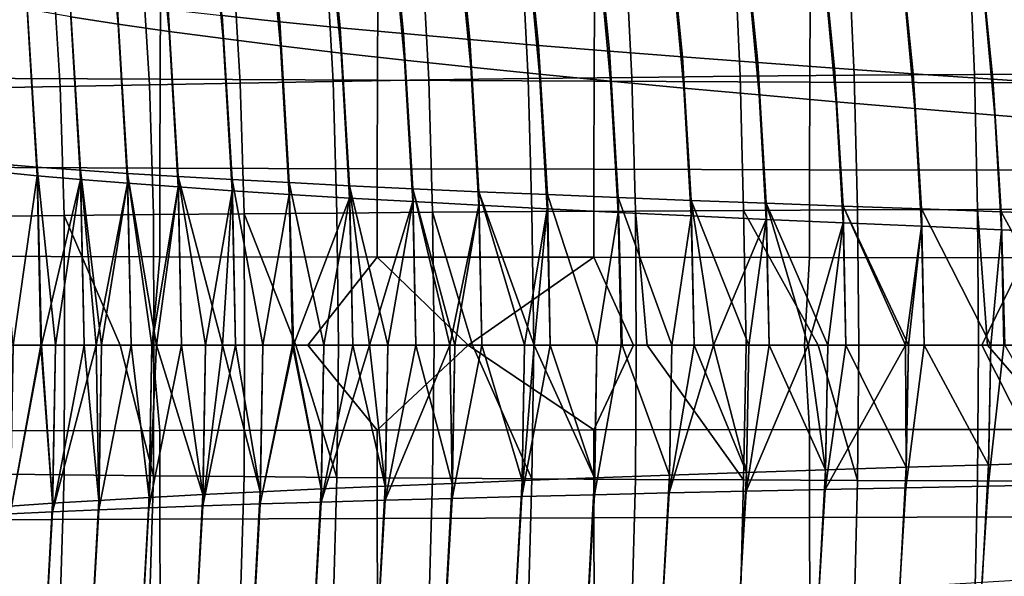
# Model space of a CAD drawing. Header units: metres. Extents: x -23 to 242, y -40 to 23.
# Tile 96 of 256: x 23.96 to 28.93, y -1.17 to 1.64. Entities that reach past the tile are written whole.
import ezdxf

# ---------------------------------------------------------------- set-up
doc = ezdxf.new("R2010")
doc.units = ezdxf.units.M
doc.layers.add('solid_10171013', color=7, linetype='CONTINUOUS')

msp = doc.modelspace()

# ---------------------------------------------------------------- linework, layer by layer
at = {"layer": 'solid_10171013'}
for points in [[(24.141411, 2.464954, 120.048149), (24.220072, 1.657981, 120.102753), (24.458893, 1.620776, 119.757614), (24.382526, 2.410134, 119.703873)], [(24.984083, 1.663367, 73.894135), (24.90163, 2.483386, 73.952957), (25.192976, 2.437944, 74.256897), (25.273758, 1.632766, 74.198387)], [(25.273758, 1.632766, 74.198387), (25.192976, 2.437944, 74.256897), (25.499844, 2.392916, 74.545143), (25.579058, 1.602439, 74.486946)], [(24.382526, 2.410134, 119.703873), (24.458893, 1.620776, 119.757614), (24.715326, 1.58383, 119.425362), (24.641142, 2.35569, 119.372498)], [(25.579058, 1.602439, 74.486946), (25.499844, 2.392916, 74.545143), (25.821335, 2.348307, 74.816963), (25.899075, 1.572387, 74.759109)], [(24.641142, 2.35569, 119.372498), (24.715326, 1.58383, 119.425362), (24.988741, 1.547143, 119.106972), (24.916639, 2.301627, 119.055)], [(25.899075, 1.572387, 74.759109), (25.821335, 2.348307, 74.816963), (26.156504, 2.30412, 75.071686), (26.232855, 1.542611, 75.014221)], [(24.916639, 2.301627, 119.055), (24.988741, 1.547143, 119.106972), (25.278509, 1.510717, 118.803406), (25.208403, 2.247947, 118.752357)], [(26.232855, 1.542611, 75.014221), (26.156504, 2.30412, 75.071686), (26.504396, 2.26036, 75.308662), (26.579437, 1.513114, 75.251625)], [(25.208403, 2.247947, 118.752357), (25.278509, 1.510717, 118.803406), (25.583948, 1.474555, 118.515572), (25.515759, 2.194657, 118.465477)], [(26.579437, 1.513114, 75.251625), (26.504396, 2.26036, 75.308662), (26.864067, 2.21703, 75.527206), (26.937864, 1.483896, 75.470665)], [(25.515759, 2.194657, 118.465477), (25.583948, 1.474555, 118.515572), (25.904163, 1.438657, 118.244179), (25.837826, 2.14176, 118.195068)], [(26.937864, 1.483896, 75.470665), (26.864067, 2.21703, 75.527206), (27.234564, 2.174135, 75.726654), (27.307175, 1.454959, 75.670677)], [(25.837826, 2.14176, 118.195068), (25.904163, 1.438657, 118.244179), (26.238203, 1.403026, 117.989861), (26.173662, 2.089259, 117.941788)], [(27.307175, 1.454959, 75.670677), (27.234564, 2.174135, 75.726654), (27.614939, 2.131679, 75.906349), (27.686413, 1.426305, 75.851021)], [(26.173662, 2.089259, 117.941788), (26.238203, 1.403026, 117.989861), (26.585114, 1.367663, 117.753273), (26.522327, 2.03716, 117.706268)], [(27.686413, 1.426305, 75.851021), (27.614939, 2.131679, 75.906349), (28.004236, 2.089665, 76.065613), (28.074617, 1.397935, 76.01104)], [(28.074617, 1.397935, 76.01104), (28.004236, 2.089665, 76.065613), (28.401426, 2.048099, 76.204002), (28.470743, 1.36985, 76.150291)], [(27.566755, 2.030181, 237.521057), (28.142771, 2.037792, 237.988724), (28.17288, 1.362297, 237.921555), (27.598364, 1.357212, 237.455505)], [(28.142771, 2.037792, 237.988724), (28.751621, 2.04451, 238.454285), (28.780209, 1.366781, 238.385696), (28.17288, 1.362297, 237.921555)], [(28.470743, 1.36985, 76.150291), (28.401426, 2.048099, 76.204002), (28.805395, 2.006983, 76.321243), (28.873672, 1.342053, 76.268517)], [(28.751621, 2.04451, 238.454285), (29.400057, 2.050302, 238.917526), (29.427134, 1.370643, 238.847748), (28.780209, 1.366781, 238.385696)], [(25.07394, 1.323346, 235.08168), (25.035828, 1.979634, 235.136627), (25.505869, 1.991358, 235.622818), (25.542871, 1.331215, 235.565521)], [(25.505869, 1.991358, 235.622818), (25.990728, 2.002278, 236.102753), (26.026508, 1.338537, 236.043167), (25.542871, 1.331215, 235.565521)], [(25.990728, 2.002278, 236.102753), (26.49382, 2.012403, 236.578629), (26.528284, 1.345319, 236.516907), (26.026508, 1.338537, 236.043167)], [(26.49382, 2.012403, 236.578629), (27.018167, 2.021711, 237.051208), (27.051235, 1.351549, 236.987488), (26.528284, 1.345319, 236.516907)], [(26.522327, 2.03716, 117.706268), (26.585114, 1.367663, 117.753273), (26.943943, 1.332569, 117.535049), (26.882881, 1.985467, 117.489166)], [(27.018167, 2.021711, 237.051208), (27.566755, 2.030181, 237.521057), (27.598364, 1.357212, 237.455505), (27.051235, 1.351549, 236.987488)], [(28.873672, 1.342053, 76.268517), (28.805395, 2.006983, 76.321243), (29.215031, 1.966322, 76.417091), (29.282278, 1.314543, 76.365486)], [(23.7197, 1.296485, 233.562485), (23.67905, 1.939695, 233.610184), (24.125618, 1.953794, 234.133057), (24.165565, 1.305977, 234.082947)], [(24.165565, 1.305977, 234.082947), (24.125618, 1.953794, 234.133057), (24.57696, 1.967111, 234.641068), (24.61606, 1.314933, 234.588547)], [(24.61606, 1.314933, 234.588547), (24.57696, 1.967111, 234.641068), (25.035828, 1.979634, 235.136627), (25.07394, 1.323346, 235.08168)], [(26.882881, 1.985467, 117.489166), (26.943943, 1.332569, 117.535049), (27.31374, 1.297748, 117.335831), (27.254383, 1.934183, 117.291138)], [(27.254383, 1.934183, 117.291138), (27.31374, 1.297748, 117.335831), (27.693552, 1.263199, 117.156273), (27.635891, 1.883312, 117.112816)], [(27.635891, 1.883312, 117.112816), (27.693552, 1.263199, 117.156273), (28.082422, 1.228926, 116.997009), (28.026464, 1.83286, 116.954849)], [(24.673143, 1.789856, 270.809174), (23.572731, 1.797276, 270.5354), (23.569754, 1.347533, 270.545105), (24.670412, 1.341986, 270.818451)], [(23.8491, 0.91522, 72.134941), (23.793158, 1.820429, 72.170967), (23.994886, 1.788481, 72.539268), (24.049419, 0.899091, 72.503494)], [(25.769703, 1.783084, 271.064575), (24.673143, 1.789856, 270.809174), (24.670412, 1.341986, 270.818451), (25.767176, 1.336928, 271.073456)], [(28.026464, 1.83286, 116.954849), (28.082422, 1.228926, 116.997009), (28.479317, 1.194929, 116.858467), (28.425076, 1.78283, 116.81768)], [(24.049419, 0.899091, 72.503494), (23.994886, 1.788481, 72.539268), (24.215483, 1.756799, 72.896713), (24.26869, 0.883097, 72.86116)], [(24.26869, 0.883097, 72.86116), (24.215483, 1.756799, 72.896713), (24.454306, 1.725385, 73.242325), (24.506268, 0.867237, 73.20697)], [(26.862591, 1.776921, 271.303467), (25.769703, 1.783084, 271.064575), (25.767176, 1.336928, 271.073456), (26.860235, 1.332331, 271.312042)], [(27.951694, 1.771328, 271.527405), (26.862591, 1.776921, 271.303467), (26.860235, 1.332331, 271.312042), (27.949478, 1.328164, 271.535706)], [(29.036898, 1.766267, 271.737915), (27.951694, 1.771328, 271.527405), (27.949478, 1.328164, 271.535706), (29.034796, 1.324398, 271.746033)], [(28.425076, 1.78283, 116.81768), (28.479317, 1.194929, 116.858467), (28.883118, 1.16121, 116.740883), (28.830622, 1.733227, 116.701538)], [(23.797787, 1.733159, 120.827827), (23.849476, 0.874739, 120.863052), (24.049686, 0.855504, 120.494537), (23.999495, 1.695443, 120.459808)], [(23.999495, 1.695443, 120.459808), (24.049686, 0.855504, 120.494537), (24.26885, 0.836401, 120.136971), (24.220072, 1.657981, 120.102753)], [(24.506268, 0.867237, 73.20697), (24.454306, 1.725385, 73.242325), (24.710718, 1.694241, 73.575119), (24.761511, 0.851512, 73.539955)], [(24.761511, 0.851512, 73.539955), (24.710718, 1.694241, 73.575119), (24.984083, 1.663367, 73.894135), (25.033777, 0.835923, 73.859138)], [(28.830622, 1.733227, 116.701538), (28.883118, 1.16121, 116.740883), (29.292706, 1.127771, 116.644478), (29.241995, 1.684054, 116.606659)], [(24.220072, 1.657981, 120.102753), (24.26885, 0.836401, 120.136971), (24.506329, 0.81743, 119.791298), (24.458893, 1.620776, 119.757614)], [(25.033777, 0.835923, 73.859138), (24.984083, 1.663367, 73.894135), (25.273758, 1.632766, 74.198387), (25.322422, 0.820469, 74.163567)], [(24.458893, 1.620776, 119.757614), (24.506329, 0.81743, 119.791298), (24.761486, 0.798592, 119.458496), (24.715326, 1.58383, 119.425362)], [(25.322422, 0.820469, 74.163567), (25.273758, 1.632766, 74.198387), (25.579058, 1.602439, 74.486946), (25.626755, 0.805152, 74.452309)], [(25.626755, 0.805152, 74.452309), (25.579058, 1.602439, 74.486946), (25.899075, 1.572387, 74.759109), (25.945864, 0.789971, 74.724663)], [(24.715326, 1.58383, 119.425362), (24.761486, 0.798592, 119.458496), (25.03368, 0.779887, 119.139519), (24.988741, 1.547143, 119.106972)], [(24.988741, 1.547143, 119.106972), (25.03368, 0.779887, 119.139519), (25.322275, 0.761315, 118.835342), (25.278509, 1.510717, 118.803406)], [(25.945864, 0.789971, 74.724663), (25.899075, 1.572387, 74.759109), (26.232855, 1.542611, 75.014221), (26.278786, 0.774926, 74.979988)], [(26.278786, 0.774926, 74.979988), (26.232855, 1.542611, 75.014221), (26.579437, 1.513114, 75.251625), (26.624559, 0.760019, 75.217636)], [(25.278509, 1.510717, 118.803406), (25.322275, 0.761315, 118.835342), (25.626579, 0.742877, 118.546875), (25.583948, 1.474555, 118.515572)], [(26.624559, 0.760019, 75.217636), (26.579437, 1.513114, 75.251625), (26.937864, 1.483896, 75.470665), (26.98222, 0.745249, 75.436951)], [(25.583948, 1.474555, 118.515572), (25.626579, 0.742877, 118.546875), (25.94569, 0.724573, 118.274811), (25.904163, 1.438657, 118.244179)], [(26.98222, 0.745249, 75.436951), (26.937864, 1.483896, 75.470665), (27.307175, 1.454959, 75.670677), (27.350801, 0.730617, 75.637299)], [(27.350801, 0.730617, 75.637299), (27.307175, 1.454959, 75.670677), (27.686413, 1.426305, 75.851021), (27.72934, 0.716123, 75.818016)], [(25.904163, 1.438657, 118.244179), (25.94569, 0.724573, 118.274811), (26.278646, 0.706404, 118.019798), (26.238203, 1.403026, 117.989861)], [(26.238203, 1.403026, 117.989861), (26.278646, 0.706404, 118.019798), (26.624487, 0.688369, 117.782471), (26.585114, 1.367663, 117.753273)], [(27.72934, 0.716123, 75.818016), (27.686413, 1.426305, 75.851021), (28.074617, 1.397935, 76.01104), (28.116871, 0.701767, 75.978477)], [(28.116871, 0.701767, 75.978477), (28.074617, 1.397935, 76.01104), (28.470743, 1.36985, 76.150291), (28.512344, 0.687551, 76.118233)], [(24.670412, 1.341986, 270.818451), (23.569754, 1.347533, 270.545105), (23.567963, 0.897924, 270.55127), (24.668797, 0.894242, 270.82431)], [(25.767176, 1.336928, 271.073456), (24.670412, 1.341986, 270.818451), (24.668797, 0.894242, 270.82431), (25.765703, 0.890889, 271.079071)], [(26.045435, 0.670791, 236.011078), (26.026508, 1.338537, 236.043167), (26.528284, 1.345319, 236.516907), (26.546602, 0.674191, 236.483505)], [(26.528284, 1.345319, 236.516907), (27.051235, 1.351549, 236.987488), (27.068907, 0.67731, 236.952866), (26.546602, 0.674191, 236.483505)], [(26.585114, 1.367663, 117.753273), (26.624487, 0.688369, 117.782471), (26.982252, 0.670471, 117.563484), (26.943943, 1.332569, 117.535049)], [(27.051235, 1.351549, 236.987488), (27.598364, 1.357212, 237.455505), (27.615353, 0.680143, 237.419785), (27.068907, 0.67731, 236.952866)], [(27.598364, 1.357212, 237.455505), (28.17288, 1.362297, 237.921555), (28.189156, 0.682684, 237.884842), (27.615353, 0.680143, 237.419785)], [(28.17288, 1.362297, 237.921555), (28.780209, 1.366781, 238.385696), (28.795752, 0.684922, 238.348114), (28.189156, 0.682684, 237.884842)], [(28.512344, 0.687551, 76.118233), (28.470743, 1.36985, 76.150291), (28.873672, 1.342053, 76.268517), (28.914637, 0.673473, 76.237053)], [(28.780209, 1.366781, 238.385696), (29.427134, 1.370643, 238.847748), (29.441938, 0.686848, 238.809448), (28.795752, 0.684922, 238.348114)], [(28.914637, 0.673473, 76.237053), (28.873672, 1.342053, 76.268517), (29.282278, 1.314543, 76.365486), (29.322611, 0.659535, 76.334694)], [(23.740889, 0.649639, 233.537384), (23.7197, 1.296485, 233.562485), (24.165565, 1.305977, 234.082947), (24.186413, 0.654423, 234.056458)], [(24.186413, 0.654423, 234.056458), (24.165565, 1.305977, 234.082947), (24.61606, 1.314933, 234.588547), (24.636509, 0.658933, 234.560638)], [(24.636509, 0.658933, 234.560638), (24.61606, 1.314933, 234.588547), (25.07394, 1.323346, 235.08168), (25.093935, 0.663164, 235.052353)], [(25.093935, 0.663164, 235.052353), (25.07394, 1.323346, 235.08168), (25.542871, 1.331215, 235.565521), (25.562357, 0.667117, 235.534775)], [(25.562357, 0.667117, 235.534775), (25.542871, 1.331215, 235.565521), (26.026508, 1.338537, 236.043167), (26.045435, 0.670791, 236.011078)], [(26.860235, 1.332331, 271.312042), (25.767176, 1.336928, 271.073456), (25.765703, 0.890889, 271.079071), (26.858875, 0.887846, 271.317444)], [(27.949478, 1.328164, 271.535706), (26.860235, 1.332331, 271.312042), (26.858875, 0.887846, 271.317444), (27.948208, 0.88509, 271.540955)], [(26.943943, 1.332569, 117.535049), (26.982252, 0.670471, 117.563484), (27.350981, 0.652708, 117.363472), (27.31374, 1.297748, 117.335831)], [(27.31374, 1.297748, 117.335831), (27.350981, 0.652708, 117.363472), (27.72971, 0.635082, 117.183075), (27.693552, 1.263199, 117.156273)], [(29.034796, 1.324398, 271.746033), (27.949478, 1.328164, 271.535706), (27.948208, 0.88509, 271.540955), (29.03359, 0.882604, 271.75116)], [(27.693552, 1.263199, 117.156273), (27.72971, 0.635082, 117.183075), (28.117479, 0.617592, 117.022926), (28.082422, 1.228926, 116.997009)], [(28.082422, 1.228926, 116.997009), (28.117479, 0.617592, 117.022926), (28.513241, 0.60024, 116.883469), (28.479317, 1.194929, 116.858467)], [(28.479317, 1.194929, 116.858467), (28.513241, 0.60024, 116.883469), (28.915873, 0.583025, 116.764923), (28.883118, 1.16121, 116.740883)], [(28.883118, 1.16121, 116.740883), (28.915873, 0.583025, 116.764923), (29.324245, 0.565949, 116.667519), (29.292706, 1.127771, 116.644478)], [(24.668797, 0.894242, 270.82431), (23.567963, 0.897924, 270.55127), (23.567308, 0.44856, 270.554108), (24.668259, 0.446729, 270.826965)], [(24.049419, 0.899091, 72.503494), (24.067686, 0, 72.49205), (23.928513, 0, 72.240273), (23.8491, 0.91522, 72.134941)], [(24.26869, 0.883097, 72.86116), (24.286503, 0, 72.849792), (24.141903, 0, 72.618149), (24.049419, 0.899091, 72.503494)], [(24.049419, 0.899091, 72.503494), (24.141903, 0, 72.618149), (24.071039, 0, 72.497864)], [(24.049419, 0.899091, 72.503494), (24.071039, 0, 72.497864), (24.067686, 0, 72.49205)], [(23.849476, 0.874739, 120.863052), (23.867853, 0, 120.876587), (23.928513, 0, 120.759727), (24.049686, 0.855504, 120.494537)], [(24.049686, 0.855504, 120.494537), (23.928513, 0, 120.759727), (24.067686, 0, 120.50795)], [(24.049686, 0.855504, 120.494537), (24.067686, 0, 120.50795), (24.071039, 0, 120.502136), (24.26885, 0.836401, 120.136971)], [(24.506268, 0.867237, 73.20697), (24.523588, 0, 73.195572), (24.375336, 0, 72.983917), (24.26869, 0.883097, 72.86116)], [(24.26869, 0.883097, 72.86116), (24.375336, 0, 72.983917), (24.347313, 0, 72.94223)], [(24.26869, 0.883097, 72.86116), (24.347313, 0, 72.94223), (24.286503, 0, 72.849792)], [(24.761511, 0.851512, 73.539955), (24.778458, 0, 73.528648), (24.652145, 0, 73.368073), (24.506268, 0.867237, 73.20697)], [(24.506268, 0.867237, 73.20697), (24.652145, 0, 73.368073), (24.628178, 0, 73.336639)], [(24.506268, 0.867237, 73.20697), (24.628178, 0, 73.336639), (24.523588, 0, 73.195572)], [(25.765703, 0.890889, 271.079071), (24.668797, 0.894242, 270.82431), (24.668259, 0.446729, 270.826965), (25.765253, 0.445065, 271.081604)], [(25.033777, 0.835923, 73.859138), (25.050346, 0, 73.847878), (24.984505, 0, 73.773636), (24.761511, 0.851512, 73.539955)], [(24.761511, 0.851512, 73.539955), (24.984505, 0, 73.773636), (24.899662, 0, 73.675156)], [(24.761511, 0.851512, 73.539955), (24.899662, 0, 73.675156), (24.778458, 0, 73.528648)], [(26.858875, 0.887846, 271.317444), (25.765703, 0.890889, 271.079071), (25.765253, 0.445065, 271.081604), (26.858488, 0.443556, 271.319855)], [(27.948208, 0.88509, 271.540955), (26.858875, 0.887846, 271.317444), (26.858488, 0.443556, 271.319855), (27.947863, 0.442192, 271.543335)], [(29.03359, 0.882604, 271.75116), (27.948208, 0.88509, 271.540955), (27.947863, 0.442192, 271.543335), (29.033266, 0.440964, 271.75351)], [(24.26885, 0.836401, 120.136971), (24.071039, 0, 120.502136), (24.141903, 0, 120.381851)], [(24.26885, 0.836401, 120.136971), (24.141903, 0, 120.381851), (24.286503, 0, 120.150208)], [(24.26885, 0.836401, 120.136971), (24.286503, 0, 120.150208), (24.347313, 0, 120.05777), (24.506329, 0.81743, 119.791298)], [(24.506329, 0.81743, 119.791298), (24.347313, 0, 120.05777), (24.375336, 0, 120.016083)], [(24.506329, 0.81743, 119.791298), (24.375336, 0, 120.016083), (24.523588, 0, 119.804428)], [(24.506329, 0.81743, 119.791298), (24.523588, 0, 119.804428), (24.628178, 0, 119.663361), (24.761486, 0.798592, 119.458496)], [(24.761486, 0.798592, 119.458496), (24.628178, 0, 119.663361), (24.652145, 0, 119.631927)], [(24.761486, 0.798592, 119.458496), (24.652145, 0, 119.631927), (24.778458, 0, 119.471352)], [(24.761486, 0.798592, 119.458496), (24.778458, 0, 119.471352), (24.899662, 0, 119.324844), (25.03368, 0.779887, 119.139519)], [(25.322422, 0.820469, 74.163567), (25.338675, 0, 74.152382), (25.18907, 0, 73.998413), (25.033777, 0.835923, 73.859138)], [(25.033777, 0.835923, 73.859138), (25.18907, 0, 73.998413), (25.050346, 0, 73.847878)], [(25.626755, 0.805152, 74.452309), (25.642725, 0, 74.4412), (25.49585, 0, 74.305496), (25.322422, 0.820469, 74.163567)], [(25.322422, 0.820469, 74.163567), (25.49585, 0, 74.305496), (25.343145, 0, 74.156853)], [(25.322422, 0.820469, 74.163567), (25.343145, 0, 74.156853), (25.338675, 0, 74.152382)], [(25.945864, 0.789971, 74.724663), (25.961521, 0, 74.713593), (25.818813, 0, 74.595222), (25.626755, 0.805152, 74.452309)], [(25.626755, 0.805152, 74.452309), (25.818813, 0, 74.595222), (25.726362, 0, 74.515495)], [(25.626755, 0.805152, 74.452309), (25.726362, 0, 74.515495), (25.642725, 0, 74.4412)], [(25.03368, 0.779887, 119.139519), (24.899662, 0, 119.324844), (24.984505, 0, 119.226364)], [(25.03368, 0.779887, 119.139519), (24.984505, 0, 119.226364), (25.050346, 0, 119.152122)], [(25.03368, 0.779887, 119.139519), (25.050346, 0, 119.152122), (25.18907, 0, 119.001587), (25.322275, 0.761315, 118.835342)], [(25.322275, 0.761315, 118.835342), (25.18907, 0, 119.001587), (25.338675, 0, 118.847618)], [(25.322275, 0.761315, 118.835342), (25.338675, 0, 118.847618), (25.343145, 0, 118.843147), (25.626579, 0.742877, 118.546875)], [(26.278786, 0.774926, 74.979988), (26.294193, 0, 74.968979), (26.157064, 0, 74.867043), (25.945864, 0.789971, 74.724663)], [(25.945864, 0.789971, 74.724663), (26.157064, 0, 74.867043), (26.131924, 0, 74.847855)], [(25.945864, 0.789971, 74.724663), (26.131924, 0, 74.847855), (25.961521, 0, 74.713593)], [(26.624559, 0.760019, 75.217636), (26.639601, 0, 75.206612), (26.557768, 0, 75.152687), (26.278786, 0.774926, 74.979988)], [(26.278786, 0.774926, 74.979988), (26.557768, 0, 75.152687), (26.509544, 0, 75.120232)], [(26.278786, 0.774926, 74.979988), (26.509544, 0, 75.120232), (26.294193, 0, 74.968979)], [(26.98222, 0.745249, 75.436951), (27.002136, 0, 75.428963), (26.87508, 0, 75.354019), (26.624559, 0.760019, 75.217636)], [(26.624559, 0.760019, 75.217636), (26.87508, 0, 75.354019), (26.639601, 0, 75.206612)], [(25.626579, 0.742877, 118.546875), (25.343145, 0, 118.843147), (25.49585, 0, 118.694504)], [(25.626579, 0.742877, 118.546875), (25.49585, 0, 118.694504), (25.642725, 0, 118.5588)], [(25.626579, 0.742877, 118.546875), (25.642725, 0, 118.5588), (25.726362, 0, 118.484505), (25.94569, 0.724573, 118.274811)], [(25.94569, 0.724573, 118.274811), (25.726362, 0, 118.484505), (25.818813, 0, 118.404778)], [(25.94569, 0.724573, 118.274811), (25.818813, 0, 118.404778), (25.961521, 0, 118.286407)], [(25.94569, 0.724573, 118.274811), (25.961521, 0, 118.286407), (26.131924, 0, 118.152145), (26.278646, 0.706404, 118.019798)], [(26.278646, 0.706404, 118.019798), (26.131924, 0, 118.152145), (26.157064, 0, 118.132957)], [(26.278646, 0.706404, 118.019798), (26.157064, 0, 118.132957), (26.294193, 0, 118.031021)], [(26.278646, 0.706404, 118.019798), (26.294193, 0, 118.031021), (26.509544, 0, 117.879768), (26.624487, 0.688369, 117.782471)], [(27.350801, 0.730617, 75.637299), (27.36532, 0, 75.626404), (27.252745, 0, 75.567787), (26.98222, 0.745249, 75.436951)], [(26.98222, 0.745249, 75.436951), (27.252745, 0, 75.567787), (27.002136, 0, 75.428963)], [(27.72934, 0.716123, 75.818016), (27.743557, 0, 75.80719), (27.641331, 0, 75.760727), (27.350801, 0.730617, 75.637299)], [(27.350801, 0.730617, 75.637299), (27.641331, 0, 75.760727), (27.463688, 0, 75.675789)], [(27.350801, 0.730617, 75.637299), (27.463688, 0, 75.675789), (27.36532, 0, 75.626404)], [(28.116871, 0.701767, 75.978477), (28.130922, 0, 75.967796), (28.039949, 0, 75.932228), (27.72934, 0.716123, 75.818016)], [(27.72934, 0.716123, 75.818016), (28.039949, 0, 75.932228), (27.940742, 0, 75.891953)], [(27.72934, 0.716123, 75.818016), (27.940742, 0, 75.891953), (27.743557, 0, 75.80719)], [(28.512344, 0.687551, 76.118233), (28.526186, 0, 76.107697), (28.447315, 0, 76.081635), (28.116871, 0.701767, 75.978477)], [(28.116871, 0.701767, 75.978477), (28.447315, 0, 76.081635), (28.431465, 0, 76.076294)], [(28.116871, 0.701767, 75.978477), (28.431465, 0, 76.076294), (28.130922, 0, 75.967796)], [(23.741415, 0, 233.534515), (23.740889, 0.649639, 233.537384), (24.186413, 0.654423, 234.056458), (24.187876, 0, 234.054367)], [(24.468508, 0, 234.370819), (24.186413, 0.654423, 234.056458), (24.636509, 0.658933, 234.560638), (24.639364, 0, 234.559631)], [(24.187876, 0, 234.054367), (24.186413, 0.654423, 234.056458), (24.468508, 0, 234.370819)], [(24.639364, 0, 234.559631), (24.636509, 0.658933, 234.560638), (25.093935, 0.663164, 235.052353), (25.096628, 0, 235.050613)], [(25.355169, 0, 235.319138), (25.093935, 0.663164, 235.052353), (25.562357, 0.667117, 235.534775), (25.570215, 0, 235.537643)], [(25.096628, 0, 235.050613), (25.093935, 0.663164, 235.052353), (25.355169, 0, 235.319138)], [(25.570215, 0, 235.537643), (25.562357, 0.667117, 235.534775), (26.045435, 0.670791, 236.011078), (26.053907, 0, 236.013718)], [(26.247702, 0, 236.198669), (26.045435, 0.670791, 236.011078), (26.546602, 0.674191, 236.483505), (26.556366, 0, 236.486511)], [(26.053907, 0, 236.013718), (26.045435, 0.670791, 236.011078), (26.247702, 0, 236.198669)], [(26.624487, 0.688369, 117.782471), (26.509544, 0, 117.879768), (26.557768, 0, 117.847313)], [(26.556366, 0, 236.486511), (26.546602, 0.674191, 236.483505), (27.068907, 0.67731, 236.952866), (27.073057, 0, 236.950089)], [(26.624487, 0.688369, 117.782471), (26.557768, 0, 117.847313), (26.639601, 0, 117.793388)], [(26.624487, 0.688369, 117.782471), (26.639601, 0, 117.793388), (26.87508, 0, 117.645981), (26.982252, 0.670471, 117.563484)], [(26.982252, 0.670471, 117.563484), (26.87508, 0, 117.645981), (26.996998, 0, 117.574013)], [(26.982252, 0.670471, 117.563484), (26.996998, 0, 117.574013), (27.252745, 0, 117.432213), (27.350981, 0.652708, 117.363472)], [(27.128546, 0, 236.99855), (27.068907, 0.67731, 236.952866), (27.615353, 0.680143, 237.419785), (27.628349, 0, 237.423782)], [(27.073057, 0, 236.950089), (27.068907, 0.67731, 236.952866), (27.128546, 0, 236.99855)], [(27.350981, 0.652708, 117.363472), (27.252745, 0, 117.432213), (27.36532, 0, 117.373596)], [(27.350981, 0.652708, 117.363472), (27.36532, 0, 117.373596), (27.463688, 0, 117.324211), (27.72971, 0.635082, 117.183075)], [(27.99139, 0, 237.720413), (27.615353, 0.680143, 237.419785), (28.189156, 0.682684, 237.884842), (28.196825, 0, 237.883743)], [(27.628349, 0, 237.423782), (27.615353, 0.680143, 237.419785), (27.99139, 0, 237.720413)], [(28.196825, 0, 237.883743), (28.189156, 0.682684, 237.884842), (28.795752, 0.684922, 238.348114), (28.799698, 0, 238.343658)], [(28.914637, 0.673473, 76.237053), (28.933241, 0, 76.228012), (28.862211, 0, 76.208694), (28.512344, 0.687551, 76.118233)], [(28.512344, 0.687551, 76.118233), (28.862211, 0, 76.208694), (28.526186, 0, 76.107697)], [(28.846403, 0, 238.378082), (28.795752, 0.684922, 238.348114), (29.441938, 0.686848, 238.809448), (29.449987, 0, 238.807449)], [(28.799698, 0, 238.343658), (28.795752, 0.684922, 238.348114), (28.846403, 0, 238.378082)], [(29.322611, 0.659535, 76.334694), (29.336096, 0, 76.324539), (29.283485, 0, 76.313171), (28.914637, 0.673473, 76.237053)], [(28.914637, 0.673473, 76.237053), (29.283485, 0, 76.313171), (28.933241, 0, 76.228012)], [(27.72971, 0.635082, 117.183075), (27.463688, 0, 117.324211), (27.641331, 0, 117.239273)], [(27.72971, 0.635082, 117.183075), (27.641331, 0, 117.239273), (27.743557, 0, 117.19281)], [(27.72971, 0.635082, 117.183075), (27.743557, 0, 117.19281), (27.940742, 0, 117.108047), (28.117479, 0.617592, 117.022926)], [(28.117479, 0.617592, 117.022926), (27.940742, 0, 117.108047), (28.039949, 0, 117.067772)], [(28.117479, 0.617592, 117.022926), (28.039949, 0, 117.067772), (28.130922, 0, 117.032204)], [(28.117479, 0.617592, 117.022926), (28.130922, 0, 117.032204), (28.431465, 0, 116.923706), (28.513241, 0.60024, 116.883469)], [(28.513241, 0.60024, 116.883469), (28.431465, 0, 116.923706), (28.447315, 0, 116.918365)], [(28.513241, 0.60024, 116.883469), (28.447315, 0, 116.918365), (28.526186, 0, 116.892303)], [(28.513241, 0.60024, 116.883469), (28.526186, 0, 116.892303), (28.862211, 0, 116.791306), (28.915873, 0.583025, 116.764923)], [(28.915873, 0.583025, 116.764923), (28.862211, 0, 116.791306), (28.928268, 0, 116.773315)], [(28.915873, 0.583025, 116.764923), (28.928268, 0, 116.773315), (29.283485, 0, 116.686829), (29.324245, 0.565949, 116.667519)], [(24.668259, 0.446729, 270.826965), (23.567308, 0.44856, 270.554108), (23.868238, -0.000003, 270.630096), (24.630638, -0.000003, 270.817474)], [(25.765253, 0.445065, 271.081604), (24.668259, 0.446729, 270.826965), (24.630638, -0.000003, 270.817474), (25.416065, -0.000003, 271.001831)], [(25.765253, 0.445065, 271.081604), (25.416065, -0.000003, 271.001831), (25.765255, -0.429043, 271.081635), (26.224197, -0.000003, 271.182953)], [(26.858488, 0.443556, 271.319855), (25.765253, 0.445065, 271.081604), (26.224197, -0.000003, 271.182953)], [(26.858488, 0.443556, 271.319855), (26.224197, -0.000003, 271.182953), (26.858492, -0.427588, 271.319885), (27.058594, -0.000003, 271.36145)], [(27.947863, 0.442192, 271.543335), (26.858488, 0.443556, 271.319855), (27.058594, -0.000003, 271.36145), (27.922747, -0.000003, 271.537872)], [(29.033266, 0.440964, 271.75351), (27.947863, 0.442192, 271.543335), (27.922747, -0.000003, 271.537872), (28.816792, -0.000003, 271.712128)], [(29.033266, 0.440964, 271.75351), (28.816792, -0.000003, 271.712128), (29.03327, -0.42509, 271.75354), (29.737999, -0.000003, 271.883698)], [(24.071039, 0, 120.502136), (23.913218, -0.851494, 120.750954), (24.126987, -0.8412, 120.373024), (24.141903, 0, 120.381851)], [(24.067686, 0, 120.50795), (23.928513, 0, 120.759727), (23.913218, -0.851494, 120.750954)], [(24.071039, 0, 120.502136), (24.067686, 0, 120.50795), (23.913218, -0.851494, 120.750954)], [(23.913671, -0.812558, 72.250496), (23.928513, 0, 72.240273), (24.067686, 0, 72.49205), (24.127422, -0.797698, 72.628326)], [(24.067686, 0, 72.49205), (24.071039, 0, 72.497864), (24.127422, -0.797698, 72.628326)], [(24.071039, 0, 72.497864), (24.141903, 0, 72.618149), (24.127422, -0.797698, 72.628326)], [(24.347313, 0, 120.05777), (24.126987, -0.8412, 120.373024), (24.360813, -0.831038, 120.007103), (24.375336, 0, 120.016083)], [(24.286503, 0, 120.150208), (24.141903, 0, 120.381851), (24.126987, -0.8412, 120.373024)], [(24.347313, 0, 120.05777), (24.286503, 0, 120.150208), (24.126987, -0.8412, 120.373024)], [(24.127422, -0.797698, 72.628326), (24.141903, 0, 72.618149), (24.286503, 0, 72.849792), (24.361235, -0.782968, 72.99411)], [(24.286503, 0, 72.849792), (24.347313, 0, 72.94223), (24.361235, -0.782968, 72.99411)], [(24.347313, 0, 72.94223), (24.375336, 0, 72.983917), (24.361235, -0.782968, 72.99411)], [(24.523588, 0, 119.804428), (24.360813, -0.831038, 120.007103), (24.613977, -0.821009, 119.654251), (24.628178, 0, 119.663361)], [(24.523588, 0, 119.804428), (24.375336, 0, 120.016083), (24.360813, -0.831038, 120.007103)], [(24.361235, -0.782968, 72.99411), (24.375336, 0, 72.983917), (24.523588, 0, 73.195572), (24.614395, -0.768366, 73.346779)], [(24.523588, 0, 73.195572), (24.628178, 0, 73.336639), (24.614395, -0.768366, 73.346779)], [(24.778458, 0, 119.471352), (24.613977, -0.821009, 119.654251), (24.885763, -0.811112, 119.315552), (24.899662, 0, 119.324844)], [(24.652145, 0, 119.631927), (24.628178, 0, 119.663361), (24.613977, -0.821009, 119.654251)], [(24.778458, 0, 119.471352), (24.652145, 0, 119.631927), (24.613977, -0.821009, 119.654251)], [(24.614395, -0.768366, 73.346779), (24.628178, 0, 73.336639), (24.652145, 0, 73.368073), (24.886192, -0.753894, 73.685257)], [(24.636509, -0.658933, 234.560638), (24.639364, 0, 234.559631), (25.096628, 0, 235.050613), (25.093935, -0.663164, 235.052353)], [(24.652145, 0, 73.368073), (24.778458, 0, 73.528648), (24.886192, -0.753894, 73.685257)], [(24.778458, 0, 73.528648), (24.899662, 0, 73.675156), (24.886192, -0.753894, 73.685257)], [(25.050346, 0, 119.152122), (24.885763, -0.811112, 119.315552), (25.175453, -0.801349, 118.992073), (25.18907, 0, 119.001587)], [(24.984505, 0, 119.226364), (24.899662, 0, 119.324844), (24.885763, -0.811112, 119.315552)], [(25.050346, 0, 119.152122), (24.984505, 0, 119.226364), (24.885763, -0.811112, 119.315552)], [(24.886192, -0.753894, 73.685257), (24.899662, 0, 73.675156), (24.984505, 0, 73.773636), (25.175913, -0.739551, 74.008476)], [(24.984505, 0, 73.773636), (25.050346, 0, 73.847878), (25.175913, -0.739551, 74.008476)], [(25.050346, 0, 73.847878), (25.18907, 0, 73.998413), (25.175913, -0.739551, 74.008476)], [(25.093935, -0.663164, 235.052353), (25.096628, 0, 235.050613), (25.355169, 0, 235.319138), (25.562357, -0.667117, 235.534775)], [(25.343145, 0, 118.843147), (25.175453, -0.801349, 118.992073), (25.482325, -0.791719, 118.684898), (25.49585, 0, 118.694504)], [(25.338675, 0, 118.847618), (25.18907, 0, 119.001587), (25.175453, -0.801349, 118.992073)], [(25.343145, 0, 118.843147), (25.338675, 0, 118.847618), (25.175453, -0.801349, 118.992073)], [(25.175913, -0.739551, 74.008476), (25.18907, 0, 73.998413), (25.338675, 0, 74.152382), (25.482836, -0.725339, 74.315369)], [(25.338675, 0, 74.152382), (25.343145, 0, 74.156853), (25.482836, -0.725339, 74.315369)], [(25.343145, 0, 74.156853), (25.49585, 0, 74.305496), (25.482836, -0.725339, 74.315369)], [(25.562357, -0.667117, 235.534775), (25.355169, 0, 235.319138), (25.570215, 0, 235.537643)], [(25.726362, 0, 118.484505), (25.482325, -0.791719, 118.684898), (25.805485, -0.782222, 118.394913), (25.818813, 0, 118.404778)], [(25.642725, 0, 118.5588), (25.49585, 0, 118.694504), (25.482325, -0.791719, 118.684898)], [(25.726362, 0, 118.484505), (25.642725, 0, 118.5588), (25.482325, -0.791719, 118.684898)], [(25.482836, -0.725339, 74.315369), (25.49585, 0, 74.305496), (25.642725, 0, 74.4412), (25.806076, -0.711257, 74.605042)], [(25.562357, -0.667117, 235.534775), (25.570215, 0, 235.537643), (26.053907, 0, 236.013718), (26.045435, -0.670791, 236.011078)], [(25.642725, 0, 74.4412), (25.726362, 0, 74.515495), (25.806076, -0.711257, 74.605042)], [(25.726362, 0, 74.515495), (25.818813, 0, 74.595222), (25.806076, -0.711257, 74.605042)], [(26.131924, 0, 118.152145), (25.805485, -0.782222, 118.394913), (26.143871, -0.77286, 118.122849), (26.157064, 0, 118.132957)], [(25.961521, 0, 118.286407), (25.818813, 0, 118.404778), (25.805485, -0.782222, 118.394913)], [(26.131924, 0, 118.152145), (25.961521, 0, 118.286407), (25.805485, -0.782222, 118.394913)], [(25.806076, -0.711257, 74.605042), (25.818813, 0, 74.595222), (25.961521, 0, 74.713593), (26.144569, -0.697306, 74.876778)], [(25.961521, 0, 74.713593), (26.131924, 0, 74.847855), (26.144569, -0.697306, 74.876778)], [(26.045435, -0.670791, 236.011078), (26.053907, 0, 236.013718), (26.247702, 0, 236.198669), (26.546602, -0.674191, 236.483505)], [(26.131924, 0, 74.847855), (26.157064, 0, 74.867043), (26.144569, -0.697306, 74.876778)], [(26.294193, 0, 118.031021), (26.143871, -0.77286, 118.122849), (26.496412, -0.763631, 117.869438), (26.509544, 0, 117.879768)], [(26.294193, 0, 118.031021), (26.157064, 0, 118.132957), (26.143871, -0.77286, 118.122849)], [(26.144569, -0.697306, 74.876778), (26.157064, 0, 74.867043), (26.294193, 0, 74.968979), (26.49725, -0.683486, 75.129852)], [(26.294193, 0, 74.968979), (26.509544, 0, 75.120232), (26.49725, -0.683486, 75.129852)], [(26.639601, 0, 117.793388), (26.496412, -0.763631, 117.869438), (26.862036, -0.754537, 117.635384), (26.87508, 0, 117.645981)], [(26.557768, 0, 117.847313), (26.509544, 0, 117.879768), (26.496412, -0.763631, 117.869438)], [(26.639601, 0, 117.793388), (26.557768, 0, 117.847313), (26.496412, -0.763631, 117.869438)], [(26.49725, -0.683486, 75.129852), (26.509544, 0, 75.120232), (26.557768, 0, 75.152687), (26.863049, -0.669798, 75.363556)], [(26.546602, -0.674191, 236.483505), (26.556366, 0, 236.486511), (27.073057, 0, 236.950089), (27.068907, -0.67731, 236.952866)], [(26.557768, 0, 75.152687), (26.639601, 0, 75.206612), (26.863049, -0.669798, 75.363556)], [(26.639601, 0, 75.206612), (26.87508, 0, 75.354019), (26.863049, -0.669798, 75.363556)], [(26.996998, 0, 117.574013), (26.862036, -0.754537, 117.635384), (27.239672, -0.745577, 117.42141), (27.252745, 0, 117.432213)], [(26.996998, 0, 117.574013), (26.87508, 0, 117.645981), (26.862036, -0.754537, 117.635384)], [(26.863049, -0.669798, 75.363556), (26.87508, 0, 75.354019), (27.002136, 0, 75.428963), (27.240896, -0.656241, 75.577171)], [(27.002136, 0, 75.428963), (27.252745, 0, 75.567787), (27.240896, -0.656241, 75.577171)], [(27.068907, -0.67731, 236.952866), (27.073057, 0, 236.950089), (27.128546, 0, 236.99855), (27.615353, -0.680143, 237.419785)], [(27.615353, -0.680143, 237.419785), (27.128546, 0, 236.99855), (27.628349, 0, 237.423782)], [(27.240896, -0.656241, 75.577171), (27.252745, 0, 75.567787), (27.36532, 0, 75.626404), (27.629725, -0.642816, 75.769989)], [(27.36532, 0, 75.626404), (27.463688, 0, 75.675789), (27.629725, -0.642816, 75.769989)], [(27.463688, 0, 75.675789), (27.641331, 0, 75.760727), (27.629725, -0.642816, 75.769989)], [(27.629725, -0.642816, 75.769989), (27.641331, 0, 75.760727), (27.743557, 0, 75.80719), (28.028463, -0.629524, 75.941284)], [(27.743557, 0, 75.80719), (27.940742, 0, 75.891953), (28.028463, -0.629524, 75.941284)], [(27.940742, 0, 75.891953), (28.039949, 0, 75.932228), (28.028463, -0.629524, 75.941284)], [(28.028463, -0.629524, 75.941284), (28.039949, 0, 75.932228), (28.130922, 0, 75.967796), (28.435986, -0.616365, 76.0905)], [(28.130922, 0, 75.967796), (28.431465, 0, 76.076294), (28.435986, -0.616365, 76.0905)], [(28.189156, -0.682684, 237.884842), (28.196825, 0, 237.883743), (28.799698, 0, 238.343658), (28.795752, -0.684922, 238.348114)], [(28.431465, 0, 76.076294), (28.447315, 0, 76.081635), (28.435986, -0.616365, 76.0905)], [(28.435986, -0.616365, 76.0905), (28.447315, 0, 76.081635), (28.526186, 0, 76.107697), (28.851051, -0.603338, 76.217354)], [(28.526186, 0, 76.107697), (28.862211, 0, 76.208694), (28.851051, -0.603338, 76.217354)], [(28.795752, -0.684922, 238.348114), (28.799698, 0, 238.343658), (28.846403, 0, 238.378082), (29.441938, -0.686848, 238.809448)], [(29.441938, -0.686848, 238.809448), (28.846403, 0, 238.378082), (29.449987, 0, 238.807449)], [(28.851051, -0.603338, 76.217354), (28.862211, 0, 76.208694), (28.933241, 0, 76.228012), (29.272406, -0.590446, 76.321579)], [(24.630638, -0.000003, 270.817474), (23.868238, -0.000003, 270.630096), (23.567307, -0.43241, 270.554169), (24.668259, -0.430647, 270.826996)], [(23.740889, -0.649639, 233.537384), (23.741415, 0, 233.534515), (24.187876, 0, 234.054367), (24.186413, -0.654423, 234.056458)], [(24.186413, -0.654423, 234.056458), (24.187876, 0, 234.054367), (24.468508, 0, 234.370819), (24.636509, -0.658933, 234.560638)], [(24.636509, -0.658933, 234.560638), (24.468508, 0, 234.370819), (24.639364, 0, 234.559631)], [(24.630638, -0.000003, 270.817474), (24.668259, -0.430647, 270.826996), (25.765255, -0.429043, 271.081635), (25.416065, -0.000003, 271.001831)], [(26.224197, -0.000003, 271.182953), (25.765255, -0.429043, 271.081635), (26.858492, -0.427588, 271.319885)], [(26.546602, -0.674191, 236.483505), (26.247702, 0, 236.198669), (26.556366, 0, 236.486511)], [(27.922747, -0.000003, 271.537872), (27.058594, -0.000003, 271.36145), (26.858492, -0.427588, 271.319885), (27.947866, -0.426274, 271.543365)], [(27.463688, 0, 117.324211), (27.239672, -0.745577, 117.42141), (27.628246, -0.736752, 117.228241), (27.641331, 0, 117.239273)], [(27.36532, 0, 117.373596), (27.252745, 0, 117.432213), (27.239672, -0.745577, 117.42141)], [(27.463688, 0, 117.324211), (27.36532, 0, 117.373596), (27.239672, -0.745577, 117.42141)], [(27.615353, -0.680143, 237.419785), (27.628349, 0, 237.423782), (27.99139, 0, 237.720413), (28.189156, -0.682684, 237.884842)], [(27.940742, 0, 117.108047), (27.628246, -0.736752, 117.228241), (28.02669, -0.728062, 117.056602), (28.039949, 0, 117.067772)], [(27.743557, 0, 117.19281), (27.641331, 0, 117.239273), (27.628246, -0.736752, 117.228241)], [(27.940742, 0, 117.108047), (27.743557, 0, 117.19281), (27.628246, -0.736752, 117.228241)], [(27.922747, -0.000003, 271.537872), (27.947866, -0.426274, 271.543365), (29.03327, -0.42509, 271.75354), (28.816792, -0.000003, 271.712128)], [(28.189156, -0.682684, 237.884842), (27.99139, 0, 237.720413), (28.196825, 0, 237.883743)], [(28.431465, 0, 116.923706), (28.02669, -0.728062, 117.056602), (28.433868, -0.719507, 116.907051), (28.447315, 0, 116.918365)], [(28.130922, 0, 117.032204), (28.039949, 0, 117.067772), (28.02669, -0.728062, 117.056602)], [(28.431465, 0, 116.923706), (28.130922, 0, 117.032204), (28.02669, -0.728062, 117.056602)], [(28.526186, 0, 116.892303), (28.433868, -0.719507, 116.907051), (28.848543, -0.711088, 116.779892), (28.862211, 0, 116.791306)], [(28.526186, 0, 116.892303), (28.447315, 0, 116.918365), (28.433868, -0.719507, 116.907051)], [(28.928268, 0, 116.773315), (28.848543, -0.711088, 116.779892), (29.269453, -0.702805, 116.675377), (29.283485, 0, 116.686829)], [(28.928268, 0, 116.773315), (28.862211, 0, 116.791306), (28.848543, -0.711088, 116.779892)], [(24.668259, -0.430647, 270.826996), (23.567307, -0.43241, 270.554169), (23.567919, -0.881764, 270.551422), (24.668758, -0.878149, 270.824463)], [(25.765255, -0.429043, 271.081635), (24.668259, -0.430647, 270.826996), (24.668758, -0.878149, 270.824463), (25.765669, -0.874858, 271.079224)], [(26.858492, -0.427588, 271.319885), (25.765255, -0.429043, 271.081635), (25.765669, -0.874858, 271.079224), (26.858845, -0.871869, 271.317566)], [(27.947866, -0.426274, 271.543365), (26.858492, -0.427588, 271.319885), (26.858845, -0.871869, 271.317566), (27.948179, -0.869164, 271.541077)], [(29.03327, -0.42509, 271.75354), (27.947866, -0.426274, 271.543365), (27.948179, -0.869164, 271.541077), (29.033564, -0.866723, 271.751312)], [(28.818359, -1.197361, 76.24263), (28.851051, -0.603338, 76.217354), (29.272406, -0.590446, 76.321579), (29.240198, -1.171986, 76.34626)], [(27.206137, -1.301577, 75.60424), (27.240896, -0.656241, 75.577171), (27.629725, -0.642816, 75.769989), (27.595512, -1.275118, 75.796692)], [(27.595512, -1.275118, 75.796692), (27.629725, -0.642816, 75.769989), (28.028463, -0.629524, 75.941284), (27.994774, -1.248929, 75.967575)], [(27.994774, -1.248929, 75.967575), (28.028463, -0.629524, 75.941284), (28.435986, -0.616365, 76.0905), (28.402803, -1.223009, 76.116318)], [(28.402803, -1.223009, 76.116318), (28.435986, -0.616365, 76.0905), (28.851051, -0.603338, 76.217354), (28.818359, -1.197361, 76.24263)], [(23.7197, -1.296485, 233.562485), (23.740889, -0.649639, 233.537384), (24.186413, -0.654423, 234.056458), (24.165565, -1.305976, 234.082947)], [(24.165565, -1.305976, 234.082947), (24.186413, -0.654423, 234.056458), (24.636509, -0.658933, 234.560638), (24.61606, -1.314932, 234.588547)], [(24.61606, -1.314932, 234.588547), (24.636509, -0.658933, 234.560638), (25.093935, -0.663164, 235.052353), (25.07394, -1.323345, 235.08168)], [(25.07394, -1.323345, 235.08168), (25.093935, -0.663164, 235.052353), (25.562357, -0.667117, 235.534775), (25.542871, -1.331214, 235.565521)], [(25.542871, -1.331214, 235.565521), (25.562357, -0.667117, 235.534775), (26.045435, -0.670791, 236.011078), (26.026508, -1.338536, 236.043167)], [(26.026508, -1.338536, 236.043167), (26.045435, -0.670791, 236.011078), (26.546602, -0.674191, 236.483505), (26.528284, -1.345319, 236.516907)], [(26.107986, -1.382557, 74.904678), (26.144569, -0.697306, 74.876778), (26.49725, -0.683486, 75.129852), (26.461309, -1.355298, 75.157516)], [(26.461309, -1.355298, 75.157516), (26.49725, -0.683486, 75.129852), (26.863049, -0.669798, 75.363556), (26.827715, -1.328304, 75.390938)], [(26.528284, -1.345319, 236.516907), (26.546602, -0.674191, 236.483505), (27.068907, -0.67731, 236.952866), (27.051235, -1.351548, 236.987488)], [(26.827715, -1.328304, 75.390938), (26.863049, -0.669798, 75.363556), (27.240896, -0.656241, 75.577171), (27.206137, -1.301577, 75.60424)], [(27.051235, -1.351548, 236.987488), (27.068907, -0.67731, 236.952866), (27.615353, -0.680143, 237.419785), (27.598364, -1.357212, 237.455505)], [(27.598364, -1.357212, 237.455505), (27.615353, -0.680143, 237.419785), (28.189156, -0.682684, 237.884842), (28.17288, -1.362297, 237.921555)], [(28.17288, -1.362297, 237.921555), (28.189156, -0.682684, 237.884842), (28.795752, -0.684922, 238.348114), (28.780209, -1.366781, 238.385696)], [(28.780209, -1.366781, 238.385696), (28.795752, -0.684922, 238.348114), (29.441938, -0.686848, 238.809448), (29.427134, -1.370643, 238.847748)], [(24.846567, -1.494224, 73.713867), (24.886192, -0.753894, 73.685257), (25.175913, -0.739551, 74.008476), (25.137127, -1.465915, 74.036934)], [(25.137127, -1.465915, 74.036934), (25.175913, -0.739551, 74.008476), (25.482836, -0.725339, 74.315369), (25.444834, -1.437867, 74.343666)], [(25.444834, -1.437867, 74.343666), (25.482836, -0.725339, 74.315369), (25.806076, -0.711257, 74.605042), (25.768805, -1.41008, 74.633156)], [(25.768805, -1.41008, 74.633156), (25.806076, -0.711257, 74.605042), (26.144569, -0.697306, 74.876778), (26.107986, -1.382557, 74.904678)], [(27.239672, -0.745577, 117.42141), (27.196207, -1.480172, 117.387009), (27.584738, -1.462499, 117.193626), (27.628246, -0.736752, 117.228241)], [(27.628246, -0.736752, 117.228241), (27.584738, -1.462499, 117.193626), (27.98307, -1.445107, 117.021828), (28.02669, -0.728062, 117.056602)], [(28.02669, -0.728062, 117.056602), (27.98307, -1.445107, 117.021828), (28.390078, -1.427997, 116.872208), (28.433868, -0.719507, 116.907051)], [(28.433868, -0.719507, 116.907051), (28.390078, -1.427997, 116.872208), (28.80452, -1.41117, 116.745064), (28.848543, -0.711088, 116.779892)], [(28.848543, -0.711088, 116.779892), (28.80452, -1.41117, 116.745064), (29.225142, -1.394627, 116.640678), (29.269453, -0.702805, 116.675377)], [(24.084911, -1.580704, 72.657349), (24.127422, -0.797698, 72.628326), (24.361235, -0.782968, 72.99411), (24.31975, -1.55162, 73.022995)], [(24.31975, -1.55162, 73.022995), (24.361235, -0.782968, 72.99411), (24.614395, -0.768366, 73.346779), (24.573872, -1.522793, 73.375526)], [(24.573872, -1.522793, 73.375526), (24.614395, -0.768366, 73.346779), (24.886192, -0.753894, 73.685257), (24.846567, -1.494224, 73.713867)], [(25.175453, -0.801349, 118.992073), (25.13077, -1.592044, 118.959763), (25.43803, -1.572709, 118.652199), (25.482325, -0.791719, 118.684898)], [(25.482325, -0.791719, 118.684898), (25.43803, -1.572709, 118.652199), (25.761505, -1.553649, 118.361832), (25.805485, -0.782222, 118.394913)], [(25.805485, -0.782222, 118.394913), (25.761505, -1.553649, 118.361832), (26.100128, -1.534864, 118.089394), (26.143871, -0.77286, 118.122849)], [(26.143871, -0.77286, 118.122849), (26.100128, -1.534864, 118.089394), (26.452833, -1.516356, 117.835625), (26.496412, -0.763631, 117.869438)], [(26.496412, -0.763631, 117.869438), (26.452833, -1.516356, 117.835625), (26.818548, -1.498125, 117.60125), (26.862036, -0.754537, 117.635384)], [(26.862036, -0.754537, 117.635384), (26.818548, -1.498125, 117.60125), (27.196207, -1.480172, 117.387009), (27.239672, -0.745577, 117.42141)], [(23.913218, -0.851494, 120.750954), (23.86541, -1.692789, 120.720207), (24.07996, -1.6721, 120.342049), (24.126987, -0.8412, 120.373024)], [(23.870062, -1.610044, 72.279655), (23.913671, -0.812558, 72.250496), (24.127422, -0.797698, 72.628326), (24.084911, -1.580704, 72.657349)], [(24.126987, -0.8412, 120.373024), (24.07996, -1.6721, 120.342049), (24.314489, -1.65168, 119.975838), (24.360813, -0.831038, 120.007103)], [(24.360813, -0.831038, 120.007103), (24.314489, -1.65168, 119.975838), (24.568277, -1.63153, 119.622658), (24.613977, -0.821009, 119.654251)], [(24.613977, -0.821009, 119.654251), (24.568277, -1.63153, 119.622658), (24.840611, -1.611651, 119.283607), (24.885763, -0.811112, 119.315552)], [(24.885763, -0.811112, 119.315552), (24.840611, -1.611651, 119.283607), (25.13077, -1.592044, 118.959763), (25.175453, -0.801349, 118.992073)], [(24.668758, -0.878149, 270.824463), (23.567919, -0.881764, 270.551422), (23.56967, -1.331365, 270.54538), (24.670334, -1.325886, 270.818726)], [(25.765669, -0.874858, 271.079224), (24.668758, -0.878149, 270.824463), (24.670334, -1.325886, 270.818726), (25.767105, -1.32089, 271.07373)], [(26.858845, -0.871869, 271.317566), (25.765669, -0.874858, 271.079224), (25.767105, -1.32089, 271.07373), (26.860168, -1.316349, 271.312286)], [(27.948179, -0.869164, 271.541077), (26.858845, -0.871869, 271.317566), (26.860168, -1.316349, 271.312286), (27.949417, -1.312233, 271.53595)], [(29.033564, -0.866723, 271.751312), (27.948179, -0.869164, 271.541077), (27.949417, -1.312233, 271.53595), (29.034737, -1.308512, 271.746246)]]:
    msp.add_3dface(points, dxfattribs=at)

doc.saveas('drawing.dxf')
